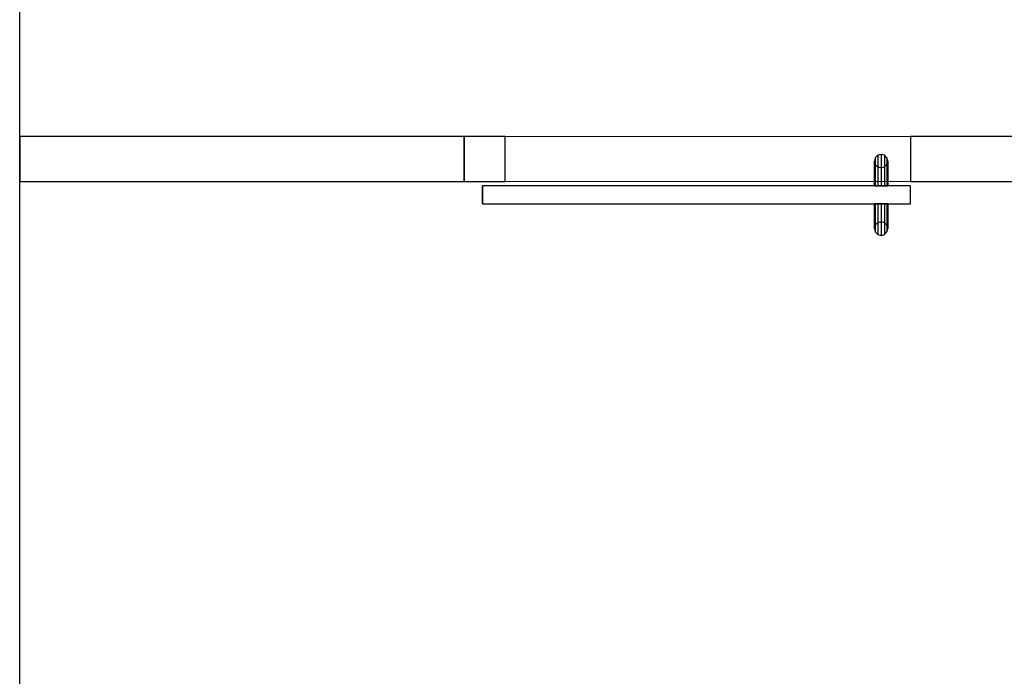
# Model space of a CAD drawing. Header units: metres. Extents: x 397.7 to 427.5, y 12.7 to 28.4.
# Tile 28 of 135: x 404.4 to 406.6, y 24.7 to 26.2. Entities that reach past the tile are written whole.
import ezdxf

# ---------------------------------------------------------------- set-up
doc = ezdxf.new("R2010")
doc.units = ezdxf.units.M
doc.layers.add('01_CARPINTERIA', color=5, linetype='Continuous', lineweight=25, true_color=0x0000ff)
for name, color, linetype, lineweight in [('A-GENM-____-OTLN', 7, 'Continuous', 18), ('A-WALL-____-MCUT', 7, 'Continuous', 25), ('A-WALL-____-OTLN', 7, 'Continuous', 25)]:
    doc.layers.add(name, color=color, linetype=linetype, lineweight=lineweight)

# ---------------------------------------------------------------- blocks, each defined once
blk = doc.blocks.new('Family - Evans P3-156155-06_PCI_P3')
at = {"layer": 'A-WALL-____-MCUT', "color": 253, "true_color": 0xaaaaaa}
for p, q in [((0.9875, 0.1), (0, 0.1)), ((0, 0.1), (0, 0)), ((0.9875, 0), (0.9875, 0.1)), ((0, 0), (0.9875, 0))]:
    blk.add_line(p, q, dxfattribs=at)
at = {"layer": 'A-WALL-____-OTLN', "color": 253, "true_color": 0xaaaaaa}
for p, q in [((0.9875, 0.1), (0, 0.1)), ((0, 0.1), (0, 0)), ((0.9875, 0), (0.9875, 0.1)), ((0, 0), (0.9875, 0))]:
    blk.add_line(p, q, dxfattribs=at)
at = {"layer": 'A-WALL-____-OTLN', "color": 253, "lineweight": 18, "true_color": 0xaaaaaa}
blk.add_line((0, 0), (0.9875, 0), dxfattribs=at)
blk = doc.blocks.new('Family - Evans P3-156433-06_PCI_P3')
at = {"layer": 'A-WALL-____-MCUT', "color": 253, "true_color": 0xaaaaaa}
for p, q in [((2.6002, 0.1), (0, 0.1)), ((0, 0.1), (0, 0)), ((0, 0), (2.6002, 0))]:
    blk.add_line(p, q, dxfattribs=at)
at = {"layer": 'A-WALL-____-OTLN', "color": 253, "true_color": 0xaaaaaa}
for p, q in [((2.6002, 0.1), (0, 0.1)), ((0, 0.1), (0, 0)), ((0, 0), (2.6002, 0))]:
    blk.add_line(p, q, dxfattribs=at)
at = {"layer": 'A-WALL-____-OTLN', "color": 253, "lineweight": 18, "true_color": 0xaaaaaa}
blk.add_line((0, 0), (2.6002, 0), dxfattribs=at)
blk = doc.blocks.new('Family - Evans P3-156746-06_PCI_P3')
at = {"layer": 'A-WALL-____-MCUT', "color": 253, "true_color": 0xaaaaaa}
blk.add_line((0, 0), (4.5488, 0), dxfattribs=at)
at = {"layer": 'A-WALL-____-OTLN', "color": 253, "true_color": 0xaaaaaa}
blk.add_line((0, 0), (4.5488, 0), dxfattribs=at)
at = {"layer": 'A-WALL-____-OTLN', "color": 253, "lineweight": 18, "true_color": 0xaaaaaa}
blk.add_line((0, 0), (4.5488, 0), dxfattribs=at)
blk = doc.blocks.new('Family - Evans P3-156791-06_PCI_P3')
at = {"layer": 'A-WALL-____-MCUT', "color": 253, "true_color": 0xaaaaaa}
for p, q in [((0.0907, 0.1), (0, 0.1)), ((0, 0.1), (0, 0)), ((0.0907, 0), (0.0907, 0.1)), ((0, 0), (0.0907, 0))]:
    blk.add_line(p, q, dxfattribs=at)
at = {"layer": 'A-WALL-____-OTLN', "color": 253, "true_color": 0xaaaaaa}
for p, q in [((0.0907, 0.1), (0, 0.1)), ((0, 0.1), (0, 0)), ((0.0907, 0), (0.0907, 0.1)), ((0, 0), (0.0907, 0))]:
    blk.add_line(p, q, dxfattribs=at)
at = {"layer": 'A-WALL-____-OTLN', "color": 253, "lineweight": 18, "true_color": 0xaaaaaa}
blk.add_line((0, 0), (0.9907, 0), dxfattribs=at)
blk = doc.blocks.new('Family - Vano porta P3-156793-06_PCI_P3')
at = {"layer": 'A-GENM-____-OTLN', "color": 253, "true_color": 0xaaaaaa}
for p, q in [((406.4152, 25.9295), (405.5152, 25.9295)), ((405.5152, 25.9295), (405.5152, 25.8295)), ((405.5152, 25.9295), (406.4152, 25.9295)), ((405.5152, 25.8295), (405.5152, 25.9295)), ((406.4152, 25.8295), (406.4152, 25.9295)), ((406.4152, 25.8295), (406.4152, 25.9295)), ((405.5152, 25.8295), (406.4152, 25.8295)), ((406.4152, 25.8295), (405.5152, 25.8295))]:
    blk.add_line(p, q, dxfattribs=at)
blk = doc.blocks.new('Family - LONDR55-XX_ZZ-ARQ-CAA-M3D-Londres55-156818-06_PCI_P3')
at = {"layer": '01_CARPINTERIA', "color": 161, "true_color": 0xaaaaff}
for p, q in [((0.065, 0.22), (0.0575, 0.218)), ((0.065, 0.22), (0.0575, 0.218)), ((0.0725, 0.218), (0.065, 0.22)), ((0.0725, 0.218), (0.065, 0.22)), ((0.065, 0.15), (0.065, 0.22)), ((0.052, 0.2125), (0.05, 0.205)), ((0.052, 0.2125), (0.05, 0.205)), ((0.05, 0.205), (0.052, 0.1975)), ((0.05, 0.15), (0.05, 0.205)), ((0.05, 0.205), (0.052, 0.1975)), ((0.0575, 0.218), (0.052, 0.2125)), ((0.0575, 0.218), (0.052, 0.2125)), ((0.052, 0.15), (0.052, 0.2125)), ((0.052, 0.1975), (0.0575, 0.192)), ((0.052, 0.15), (0.052, 0.1975)), ((0.052, 0.1975), (0.0575, 0.192)), ((0.0575, 0.15), (0.0575, 0.218)), ((0.078, 0.2125), (0.0725, 0.218)), ((0.078, 0.2125), (0.0725, 0.218)), ((0.0725, 0.15), (0.0725, 0.218)), ((0.0725, 0.192), (0.078, 0.1975)), ((0.0725, 0.192), (0.078, 0.1975)), ((0.08, 0.205), (0.078, 0.2125)), ((0.08, 0.205), (0.078, 0.2125)), ((0.078, 0.15), (0.078, 0.2125)), ((0.078, 0.1975), (0.08, 0.205)), ((0.078, 0.1975), (0.08, 0.205)), ((0.078, 0.15), (0.078, 0.1975)), ((0.08, 0.205), (0.08, 0.15)), ((0.0575, 0.192), (0.065, 0.19)), ((0.0575, 0.15), (0.0575, 0.192)), ((0.0575, 0.192), (0.065, 0.19)), ((0.065, 0.19), (0.0725, 0.192)), ((0.065, 0.19), (0.0725, 0.192)), ((0.065, 0.15), (0.065, 0.19)), ((0.0725, 0.15), (0.0725, 0.192)), ((0.95, 0.15), (0, 0.15)), ((0, 0.15), (0, 0.11)), ((0.95, 0.15), (0, 0.15)), ((0, 0.15), (0, 0.11)), ((0.052, 0.15), (0.05, 0.15)), ((0.05, 0.15), (0.052, 0.15)), ((0.0575, 0.15), (0.052, 0.15)), ((0.052, 0.15), (0.0575, 0.15)), ((0.065, 0.15), (0.0575, 0.15)), ((0.0575, 0.15), (0.065, 0.15)), ((0.0725, 0.15), (0.065, 0.15)), ((0.065, 0.15), (0.0725, 0.15)), ((0.078, 0.15), (0.0725, 0.15)), ((0.0725, 0.15), (0.078, 0.15)), ((0.078, 0.15), (0.08, 0.15)), ((0.08, 0.15), (0.078, 0.15)), ((0.95, 0.11), (0.95, 0.15)), ((0.95, 0.15), (0.95, 0.11)), ((0, 0.11), (0.95, 0.11)), ((0, 0.11), (0.95, 0.11)), ((0.05, 0.055), (0.05, 0.11)), ((0.052, 0.11), (0.05, 0.11)), ((0.05, 0.11), (0.052, 0.11)), ((0.052, 0.0475), (0.052, 0.11)), ((0.052, 0.0625), (0.052, 0.11)), ((0.0575, 0.11), (0.052, 0.11)), ((0.052, 0.11), (0.0575, 0.11)), ((0.0575, 0.042), (0.0575, 0.11)), ((0.0575, 0.068), (0.0575, 0.11)), ((0.065, 0.11), (0.0575, 0.11)), ((0.0575, 0.11), (0.065, 0.11)), ((0.065, 0.04), (0.065, 0.11)), ((0.065, 0.07), (0.065, 0.11)), ((0.0725, 0.11), (0.065, 0.11)), ((0.065, 0.11), (0.0725, 0.11)), ((0.0725, 0.042), (0.0725, 0.11)), ((0.0725, 0.068), (0.0725, 0.11)), ((0.078, 0.11), (0.0725, 0.11)), ((0.0725, 0.11), (0.078, 0.11)), ((0.078, 0.0475), (0.078, 0.11)), ((0.078, 0.0625), (0.078, 0.11)), ((0.078, 0.11), (0.08, 0.11)), ((0.08, 0.11), (0.078, 0.11)), ((0.08, 0.11), (0.08, 0.055)), ((0.0575, 0.068), (0.052, 0.0625)), ((0.0575, 0.068), (0.052, 0.0625)), ((0.065, 0.07), (0.0575, 0.068)), ((0.065, 0.07), (0.0575, 0.068)), ((0.0725, 0.068), (0.065, 0.07)), ((0.0725, 0.068), (0.065, 0.07)), ((0.078, 0.0625), (0.0725, 0.068)), ((0.078, 0.0625), (0.0725, 0.068)), ((0.052, 0.0625), (0.05, 0.055)), ((0.052, 0.0625), (0.05, 0.055)), ((0.05, 0.055), (0.052, 0.0475)), ((0.05, 0.055), (0.052, 0.0475)), ((0.052, 0.0475), (0.0575, 0.042)), ((0.052, 0.0475), (0.0575, 0.042)), ((0.0725, 0.042), (0.078, 0.0475)), ((0.0725, 0.042), (0.078, 0.0475)), ((0.08, 0.055), (0.078, 0.0625)), ((0.08, 0.055), (0.078, 0.0625)), ((0.078, 0.0475), (0.08, 0.055)), ((0.078, 0.0475), (0.08, 0.055)), ((0.0575, 0.042), (0.065, 0.04)), ((0.0575, 0.042), (0.065, 0.04)), ((0.065, 0.04), (0.0725, 0.042)), ((0.065, 0.04), (0.0725, 0.042))]:
    blk.add_line(p, q, dxfattribs=at)
blk = doc.blocks.new('Family - Porta P3-156819-06_PCI_P3')
blk.add_blockref('Family - LONDR55-XX_ZZ-ARQ-CAA-M3D-Londres55-156818-06_PCI_P3', (0, 0))
blk = doc.blocks.new('LONDR55-XX_ZZ-ARQ-CAA-M3D-Londres55_ifc-1-06_PCI_P3')
at = {"layer": '01_CARPINTERIA', "color": 253, "lineweight": 18, "true_color": 0xaaaaaa, "rotation": 180}
blk.add_blockref('Family - Porta P3-156819-06_PCI_P3', (406.4152, 25.9295), dxfattribs=at)
at = {"layer": 'A-GENM-____-OTLN', "color": 253, "lineweight": 18, "true_color": 0xaaaaaa}
blk.add_blockref('Family - Vano porta P3-156793-06_PCI_P3', (0, 0), dxfattribs=at)
at = {"layer": 'A-WALL-____-OTLN', "color": 253, "lineweight": 18, "true_color": 0xaaaaaa, "rotation": 90}
blk.add_blockref('Family - Evans P3-156746-06_PCI_P3', (404.437, 23.5195), dxfattribs=at)
at = {"layer": 'A-WALL-____-OTLN', "color": 253, "lineweight": 18, "true_color": 0xaaaaaa}
for name, p in [('Family - Evans P3-156155-06_PCI_P3', (404.437, 25.8295)), ('Family - Evans P3-156791-06_PCI_P3', (405.4245, 25.8295)), ('Family - Evans P3-156433-06_PCI_P3', (406.4152, 25.8295))]:
    blk.add_blockref(name, p, dxfattribs=at)

msp = doc.modelspace()

# ---------------------------------------------------------------- block references
at = {"lineweight": 5}
msp.add_blockref('LONDR55-XX_ZZ-ARQ-CAA-M3D-Londres55_ifc-1-06_PCI_P3', (0, 0), dxfattribs=at)

doc.saveas('drawing.dxf')
